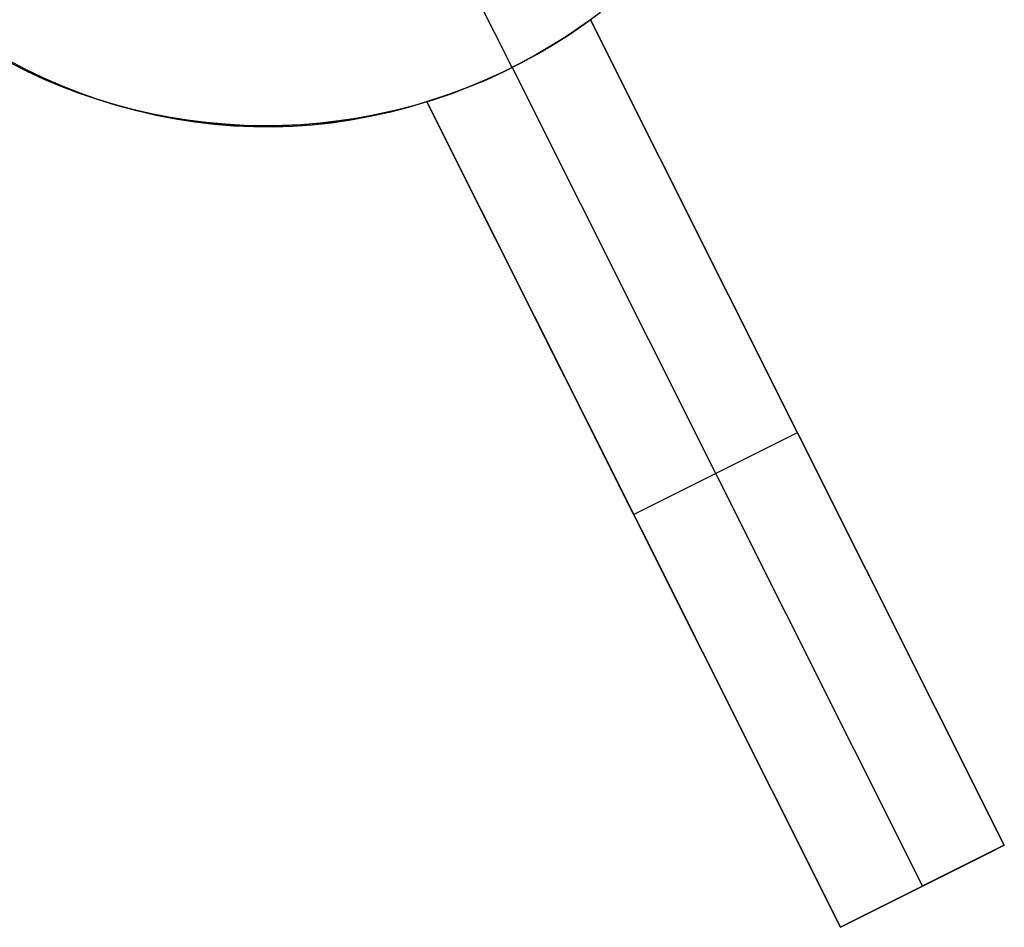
# Model space of a CAD drawing. Header units: millimetres. Extents: x 6038 to 7358, y -8545 to -7225.
# Tile 239 of 256: x 6789.19 to 6794.57, y -7876.58 to -7871.63. Entities that reach past the tile are written whole.
import ezdxf

# ---------------------------------------------------------------- set-up
doc = ezdxf.new("R2010")
doc.units = ezdxf.units.MM
doc.layers.add('color', color=7, linetype='Continuous')

msp = doc.modelspace()

# ---------------------------------------------------------------- linework, layer by layer
at = {"layer": 'color', "color": 254, "true_color": 0xcad1ee}
for p, q in [((6791.8826, -7871.8904, -7.3), (6791.0985, -7870.3259, -7.3)), ((6792.3108, -7871.6288, 5.658), (6792.2529, -7871.6703, 5.6691)), ((6792.3108, -7871.6288, 5.658), (6792.2529, -7871.6703, 5.6691)), ((6792.3589, -7871.5929, 3.1105), (6792.2754, -7871.6544, 3.1105)), ((6792.2814, -7871.6501, -7.3), (6792.3646, -7871.5885, -7.3)), ((6792.2814, -7871.6501, -7.3), (6792.3646, -7871.5885, -7.3)), ((6792.3108, -7871.6288, 11.7923), (6794.5698, -7876.1364, 11.0522)), ((6792.3108, -7871.6288, 11.7923), (6792.3108, -7871.6288, 5.658)), ((6792.3108, -7871.6288, 11.7923), (6792.3108, -7871.6288, 5.658)), ((6792.3108, -7871.6288, 11.7923), (6794.5698, -7876.1364, 11.0522)), ((6794.5698, -7876.1364, 10.7), (6792.3108, -7871.6288, 5.658)), ((6793.685, -7874.3709, 8.7251), (6792.3108, -7871.6288, 8.7251)), ((6794.5698, -7876.1364, 10.7), (6792.3108, -7871.6288, 5.658)), ((6792.2754, -7871.6544, 3.1105), (6792.1898, -7871.713, 3.1105)), ((6792.2529, -7871.6703, 5.6691), (6792.1937, -7871.7104, 5.6785)), ((6792.2529, -7871.6703, 5.6691), (6792.1937, -7871.7104, 5.6785)), ((6792.1961, -7871.7088, -7.3), (6792.2814, -7871.6501, -7.3)), ((6792.1961, -7871.7088, -7.3), (6792.2814, -7871.6501, -7.3)), ((6792.1898, -7871.713, 3.1105), (6792.1022, -7871.7686, 3.1105)), ((6792.1088, -7871.7645, -7.3), (6792.1961, -7871.7088, -7.3)), ((6792.1088, -7871.7645, -7.3), (6792.1961, -7871.7088, -7.3)), ((6792.1937, -7871.7104, 5.6785), (6792.1335, -7871.7493, 5.6863)), ((6792.1937, -7871.7104, 5.6785), (6792.1335, -7871.7493, 5.6863)), ((6792.0722, -7871.7867, 5.6923), (6792.0099, -7871.8227, 5.6966)), ((6792.0722, -7871.7867, 5.6923), (6792.0099, -7871.8227, 5.6966)), ((6792.1022, -7871.7686, 3.1105), (6792.0127, -7871.8211, 3.1105)), ((6792.0196, -7871.8172, -7.3), (6792.1088, -7871.7645, -7.3)), ((6792.0196, -7871.8172, -7.3), (6792.1088, -7871.7645, -7.3)), ((6792.1335, -7871.7493, 5.6863), (6792.0722, -7871.7867, 5.6923)), ((6792.1335, -7871.7493, 5.6863), (6792.0722, -7871.7867, 5.6923)), ((6789.224, -7871.8994, 13.1108), (6789.1269, -7871.8485, 13.1486)), ((6789.224, -7871.8994, 13.1108), (6789.1269, -7871.8485, 13.1486)), ((6792.0127, -7871.8211, 3.1105), (6791.9215, -7871.8705, 3.1105)), ((6791.9287, -7871.8668, -7.3), (6792.0196, -7871.8172, -7.3)), ((6791.9287, -7871.8668, -7.3), (6792.0196, -7871.8172, -7.3)), ((6792.0099, -7871.8227, 5.6966), (6791.9466, -7871.8573, 5.6991)), ((6792.0099, -7871.8227, 5.6966), (6791.9466, -7871.8573, 5.6991)), ((6789.2211, -7871.9037, 3.1105), (6789.1287, -7871.8565, 3.1105)), ((6789.1403, -7871.8626, -7.3), (6789.2328, -7871.9093, -7.3)), ((6789.1403, -7871.8626, -7.3), (6789.2328, -7871.9093, -7.3)), ((6789.3151, -7871.9476, 3.1105), (6789.2211, -7871.9037, 3.1105)), ((6789.3226, -7871.9467, 13.0721), (6789.224, -7871.8994, 13.1108)), ((6789.3226, -7871.9467, 13.0721), (6789.224, -7871.8994, 13.1108)), ((6791.8826, -7871.8904, 5.7), (6791.8178, -7871.9219, 5.6991)), ((6791.8826, -7871.8904, 5.7), (6791.8178, -7871.9219, 5.6991)), ((6791.9215, -7871.8705, 3.1105), (6791.8286, -7871.9168, 3.1105)), ((6791.8361, -7871.9132, -7.3), (6791.9287, -7871.8668, -7.3)), ((6791.8361, -7871.9132, -7.3), (6791.9287, -7871.8668, -7.3)), ((6791.9466, -7871.8573, 5.6991), (6791.8826, -7871.8904, 5.7)), ((6791.9466, -7871.8573, 5.6991), (6791.8826, -7871.8904, 5.7)), ((6791.8826, -7871.8904, 5.7), (6791.8826, -7871.8904, -7.3)), ((6791.8826, -7871.8904, 5.7), (6794.1228, -7876.3604, 10.7)), ((6789.2328, -7871.9093, -7.3), (6789.3268, -7871.9528, -7.3)), ((6789.2328, -7871.9093, -7.3), (6789.3268, -7871.9528, -7.3)), ((6789.4105, -7871.9882, 3.1105), (6789.3151, -7871.9476, 3.1105)), ((6789.4226, -7871.9903, 13.0325), (6789.3226, -7871.9467, 13.0721)), ((6789.4226, -7871.9903, 13.0325), (6789.3226, -7871.9467, 13.0721)), ((6789.3268, -7871.9528, -7.3), (6789.4222, -7871.993, -7.3)), ((6789.3268, -7871.9528, -7.3), (6789.4222, -7871.993, -7.3)), ((6791.7342, -7871.9597, 3.1105), (6791.6383, -7871.9994, 3.1105)), ((6791.6464, -7871.9963, -7.3), (6791.742, -7871.9564, -7.3)), ((6791.6464, -7871.9963, -7.3), (6791.742, -7871.9564, -7.3)), ((6791.7522, -7871.9519, 5.6966), (6791.6861, -7871.9802, 5.6923)), ((6791.7522, -7871.9519, 5.6966), (6791.6861, -7871.9802, 5.6923)), ((6791.8286, -7871.9168, 3.1105), (6791.7342, -7871.9597, 3.1105)), ((6791.742, -7871.9564, -7.3), (6791.8361, -7871.9132, -7.3)), ((6791.742, -7871.9564, -7.3), (6791.8361, -7871.9132, -7.3)), ((6791.8178, -7871.9219, 5.6991), (6791.7522, -7871.9519, 5.6966)), ((6791.8178, -7871.9219, 5.6991), (6791.7522, -7871.9519, 5.6966)), ((6789.5073, -7872.0256, 3.1105), (6789.4105, -7871.9882, 3.1105)), ((6789.4222, -7871.993, -7.3), (6789.519, -7872.0298, -7.3)), ((6789.4222, -7871.993, -7.3), (6789.519, -7872.0298, -7.3)), ((6789.5238, -7872.0302, 12.9923), (6789.4226, -7871.9903, 13.0325)), ((6789.5238, -7872.0302, 12.9923), (6789.4226, -7871.9903, 13.0325)), ((6791.6383, -7871.9994, 3.1105), (6791.5412, -7872.0358, 3.1105)), ((6791.5495, -7872.0328, -7.3), (6791.6464, -7871.9963, -7.3)), ((6791.5495, -7872.0328, -7.3), (6791.6464, -7871.9963, -7.3)), ((6791.6194, -7872.0069, 5.6863), (6791.5522, -7872.0319, 5.6785)), ((6791.6194, -7872.0069, 5.6863), (6791.5522, -7872.0319, 5.6785)), ((6791.6861, -7871.9802, 5.6923), (6791.6194, -7872.0069, 5.6863)), ((6791.6861, -7871.9802, 5.6923), (6791.6194, -7872.0069, 5.6863)), ((6789.6054, -7872.0596, 3.1105), (6789.5073, -7872.0256, 3.1105)), ((6789.519, -7872.0298, -7.3), (6789.617, -7872.0633, -7.3)), ((6789.519, -7872.0298, -7.3), (6789.617, -7872.0633, -7.3)), ((6789.6261, -7872.0663, 12.9513), (6789.5238, -7872.0302, 12.9923)), ((6789.6261, -7872.0663, 12.9513), (6789.5238, -7872.0302, 12.9923)), ((6789.7045, -7872.0901, 3.1105), (6789.6054, -7872.0596, 3.1105)), ((6789.617, -7872.0633, -7.3), (6789.7161, -7872.0934, -7.3)), ((6789.617, -7872.0633, -7.3), (6789.7161, -7872.0934, -7.3)), ((6789.7294, -7872.0985, 12.9097), (6789.6261, -7872.0663, 12.9513)), ((6789.7294, -7872.0985, 12.9097), (6789.6261, -7872.0663, 12.9513)), ((6791.3522, -7872.0959, -7.3), (6791.4514, -7872.0661, -7.3)), ((6791.3522, -7872.0959, -7.3), (6791.4514, -7872.0661, -7.3)), ((6791.4847, -7872.0553, 5.6691), (6791.4168, -7872.0769, 5.658)), ((6791.4847, -7872.0553, 5.6691), (6791.4168, -7872.0769, 5.658)), ((6791.5412, -7872.0358, 3.1105), (6791.4428, -7872.0688, 3.1105)), ((6791.4514, -7872.0661, -7.3), (6791.5495, -7872.0328, -7.3)), ((6791.4514, -7872.0661, -7.3), (6791.5495, -7872.0328, -7.3)), ((6791.5522, -7872.0319, 5.6785), (6791.4847, -7872.0553, 5.6691)), ((6791.5522, -7872.0319, 5.6785), (6791.4847, -7872.0553, 5.6691)), ((6789.8046, -7872.1172, 3.1105), (6789.7045, -7872.0901, 3.1105)), ((6789.7161, -7872.0934, -7.3), (6789.8162, -7872.1201, -7.3)), ((6789.7161, -7872.0934, -7.3), (6789.8162, -7872.1201, -7.3)), ((6789.8337, -7872.1269, 12.8674), (6789.7294, -7872.0985, 12.9097)), ((6789.8337, -7872.1269, 12.8674), (6789.7294, -7872.0985, 12.9097)), ((6789.9057, -7872.1409, 3.1105), (6789.8046, -7872.1172, 3.1105)), ((6789.8162, -7872.1201, -7.3), (6789.9171, -7872.1433, -7.3)), ((6789.8162, -7872.1201, -7.3), (6789.9171, -7872.1433, -7.3)), ((6791.1511, -7872.1451, -7.3), (6791.2521, -7872.1222, -7.3)), ((6791.1511, -7872.1451, -7.3), (6791.2521, -7872.1222, -7.3)), ((6791.3145, -7872.1079, 12.2408), (6791.2113, -7872.1351, 12.2861)), ((6791.3145, -7872.1079, 12.2408), (6791.2113, -7872.1351, 12.2861)), ((6791.3434, -7872.0983, 3.1105), (6791.243, -7872.1245, 3.1105)), ((6791.2521, -7872.1222, -7.3), (6791.3522, -7872.0959, -7.3)), ((6791.2521, -7872.1222, -7.3), (6791.3522, -7872.0959, -7.3)), ((6791.4168, -7872.0769, 12.1957), (6791.3145, -7872.1079, 12.2408)), ((6791.4168, -7872.0769, 12.1957), (6791.3145, -7872.1079, 12.2408)), ((6791.4428, -7872.0688, 3.1105), (6791.3434, -7872.0983, 3.1105)), ((6793.6758, -7876.5845, 11.4483), (6791.4168, -7872.0769, 12.1957)), ((6791.4168, -7872.0769, 5.658), (6791.4168, -7872.0769, 12.1957)), ((6791.4168, -7872.0769, 5.658), (6791.4168, -7872.0769, 12.1957)), ((6793.6758, -7876.5845, 11.4483), (6791.4168, -7872.0769, 12.1957)), ((6791.4168, -7872.0769, 5.658), (6793.6758, -7876.5845, 10.7)), ((6791.4168, -7872.0769, 8.9269), (6792.8814, -7874.9993, 8.9269)), ((6791.4168, -7872.0769, 5.658), (6793.6758, -7876.5845, 10.7)), ((6789.9386, -7872.1514, 12.8246), (6789.8337, -7872.1269, 12.8674)), ((6789.9386, -7872.1514, 12.8246), (6789.8337, -7872.1269, 12.8674)), ((6790.0074, -7872.161, 3.1105), (6789.9057, -7872.1409, 3.1105)), ((6789.9171, -7872.1433, -7.3), (6790.0188, -7872.163, -7.3)), ((6789.9171, -7872.1433, -7.3), (6790.0188, -7872.163, -7.3)), ((6790.0443, -7872.172, 12.7813), (6789.9386, -7872.1514, 12.8246)), ((6790.0443, -7872.172, 12.7813), (6789.9386, -7872.1514, 12.8246)), ((6790.1098, -7872.1776, 3.1105), (6790.0074, -7872.161, 3.1105)), ((6790.0188, -7872.163, -7.3), (6790.1211, -7872.1792, -7.3)), ((6790.0188, -7872.163, -7.3), (6790.1211, -7872.1792, -7.3)), ((6790.1504, -7872.1886, 12.7375), (6790.0443, -7872.172, 12.7813)), ((6790.1504, -7872.1886, 12.7375), (6790.0443, -7872.172, 12.7813)), ((6791.0398, -7872.1662, 3.1105), (6790.9372, -7872.1817, 3.1105)), ((6790.947, -7872.1804, -7.3), (6791.0493, -7872.1645, -7.3)), ((6790.947, -7872.1804, -7.3), (6791.0493, -7872.1645, -7.3)), ((6791.1071, -7872.1583, 12.3315), (6791.0022, -7872.1776, 12.377)), ((6791.1071, -7872.1583, 12.3315), (6791.0022, -7872.1776, 12.377)), ((6791.1417, -7872.1471, 3.1105), (6791.0398, -7872.1662, 3.1105)), ((6791.0493, -7872.1645, -7.3), (6791.1511, -7872.1451, -7.3)), ((6791.0493, -7872.1645, -7.3), (6791.1511, -7872.1451, -7.3)), ((6791.2113, -7872.1351, 12.2861), (6791.1071, -7872.1583, 12.3315)), ((6791.2113, -7872.1351, 12.2861), (6791.1071, -7872.1583, 12.3315)), ((6791.243, -7872.1245, 3.1105), (6791.1417, -7872.1471, 3.1105)), ((6790.2128, -7872.1906, 3.1105), (6790.1098, -7872.1776, 3.1105)), ((6790.1211, -7872.1792, -7.3), (6790.2239, -7872.1918, -7.3)), ((6790.1211, -7872.1792, -7.3), (6790.2239, -7872.1918, -7.3)), ((6790.2569, -7872.2012, 12.6933), (6790.1504, -7872.1886, 12.7375)), ((6790.2569, -7872.2012, 12.6933), (6790.1504, -7872.1886, 12.7375)), ((6790.3161, -7872.2001, 3.1105), (6790.2128, -7872.1906, 3.1105)), ((6790.2239, -7872.1918, -7.3), (6790.327, -7872.2009, -7.3)), ((6790.2239, -7872.1918, -7.3), (6790.327, -7872.2009, -7.3)), ((6790.3636, -7872.2098, 12.6487), (6790.2569, -7872.2012, 12.6933)), ((6790.3636, -7872.2098, 12.6487), (6790.2569, -7872.2012, 12.6933)), ((6790.4197, -7872.206, 3.1105), (6790.3161, -7872.2001, 3.1105)), ((6790.327, -7872.2009, -7.3), (6790.4305, -7872.2064, -7.3)), ((6790.327, -7872.2009, -7.3), (6790.4305, -7872.2064, -7.3)), ((6790.4705, -7872.2145, 12.6039), (6790.3636, -7872.2098, 12.6487)), ((6790.4705, -7872.2145, 12.6039), (6790.3636, -7872.2098, 12.6487)), ((6790.5234, -7872.2083, 3.1105), (6790.4197, -7872.206, 3.1105)), ((6790.4305, -7872.2064, -7.3), (6790.534, -7872.2083, -7.3)), ((6790.4305, -7872.2064, -7.3), (6790.534, -7872.2083, -7.3)), ((6790.5773, -7872.2151, 12.5588), (6790.4705, -7872.2145, 12.6039)), ((6790.5773, -7872.2151, 12.5588), (6790.4705, -7872.2145, 12.6039)), ((6790.6271, -7872.207, 3.1105), (6790.5234, -7872.2083, 3.1105)), ((6790.534, -7872.2083, -7.3), (6790.6376, -7872.2067, -7.3)), ((6790.534, -7872.2083, -7.3), (6790.6376, -7872.2067, -7.3)), ((6790.6841, -7872.2117, 12.5135), (6790.5773, -7872.2151, 12.5588)), ((6790.6841, -7872.2117, 12.5135), (6790.5773, -7872.2151, 12.5588)), ((6790.7307, -7872.2022, 3.1105), (6790.6271, -7872.207, 3.1105)), ((6790.6376, -7872.2067, -7.3), (6790.741, -7872.2015, -7.3)), ((6790.6376, -7872.2067, -7.3), (6790.741, -7872.2015, -7.3)), ((6790.7905, -7872.2044, 12.4681), (6790.6841, -7872.2117, 12.5135)), ((6790.7905, -7872.2044, 12.4681), (6790.6841, -7872.2117, 12.5135)), ((6790.8341, -7872.1937, 3.1105), (6790.7307, -7872.2022, 3.1105)), ((6790.741, -7872.2015, -7.3), (6790.8442, -7872.1927, -7.3)), ((6790.741, -7872.2015, -7.3), (6790.8442, -7872.1927, -7.3)), ((6790.8966, -7872.193, 12.4226), (6790.7905, -7872.2044, 12.4681)), ((6790.8966, -7872.193, 12.4226), (6790.7905, -7872.2044, 12.4681)), ((6790.9372, -7872.1817, 3.1105), (6790.8341, -7872.1937, 3.1105)), ((6790.8442, -7872.1927, -7.3), (6790.947, -7872.1804, -7.3)), ((6790.8442, -7872.1927, -7.3), (6790.947, -7872.1804, -7.3)), ((6791.0022, -7872.1776, 12.377), (6790.8966, -7872.193, 12.4226)), ((6791.0022, -7872.1776, 12.377), (6790.8966, -7872.193, 12.4226)), ((6792.5463, -7874.3307, 8.179), (6793.4403, -7873.8826, 8.179)), ((6793.4403, -7873.8826, 8.179), (6793.4403, -7873.8826, 11.4347)), ((6792.5463, -7874.3307, 8.179), (6792.5463, -7874.3307, 11.8345)), ((6794.5698, -7876.1364, 11.0522), (6793.6758, -7876.5845, 11.4483)), ((6794.5698, -7876.1364, 11.0522), (6793.6758, -7876.5845, 11.4483)), ((6793.6758, -7876.5845, 10.7), (6794.5698, -7876.1364, 10.7)), ((6793.6758, -7876.5845, 10.7), (6794.5698, -7876.1364, 10.7)), ((6794.5698, -7876.1364, 10.7), (6794.5698, -7876.1364, 11.0522)), ((6794.5698, -7876.1364, 10.7), (6794.5698, -7876.1364, 11.0522)), ((6793.6758, -7876.5845, 11.0741), (6794.5203, -7876.1613, 11.0741)), ((6794.1228, -7876.3604, 11.2503), (6794.1228, -7876.3604, 10.7)), ((6793.6758, -7876.5845, 10.7), (6793.6758, -7876.5845, 11.4483)), ((6793.6758, -7876.5845, 10.7), (6793.6758, -7876.5845, 11.4483))]:
    msp.add_line(p, q, dxfattribs=at)

doc.saveas('drawing.dxf')
